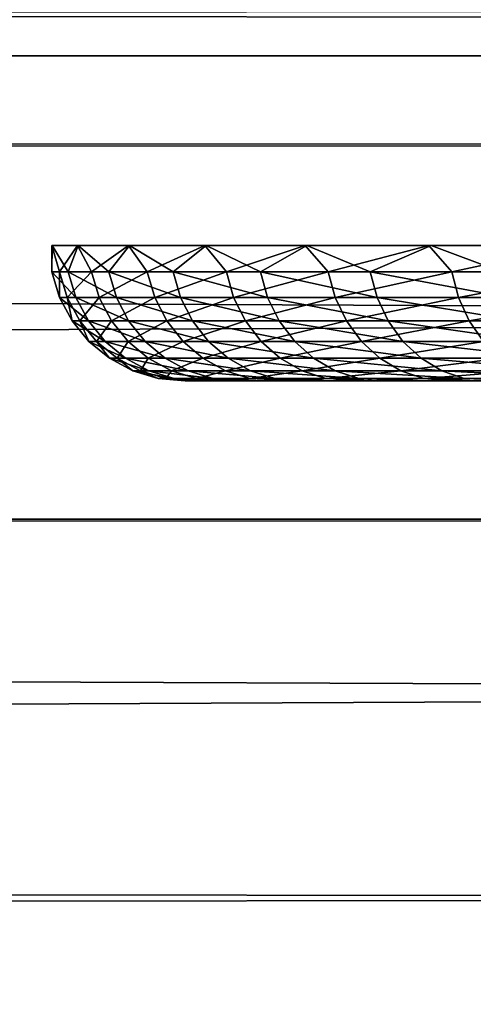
# Model space of a CAD drawing. Header units: millimetres. Extents: x -165 to 184, y -135 to 242.
# Tile 204 of 256: x 93.796 to 94.634, y -4.75 to -2.933. Entities that reach past the tile are written whole.
import ezdxf

# ---------------------------------------------------------------- set-up
doc = ezdxf.new("R2010")
doc.units = ezdxf.units.MM
doc.header["$LTSCALE"] = 81.481481
for name, color, linetype in [('106', 7, 'CONTINUOUS'), ('12', 7, 'CONTINUOUS'), ('229', 7, 'CONTINUOUS'), ('231', 7, 'CONTINUOUS'), ('261', 7, 'CONTINUOUS'), ('263', 7, 'CONTINUOUS'), ('46', 7, 'CONTINUOUS'), ('88', 7, 'CONTINUOUS')]:
    doc.layers.add(name, color=color, linetype=linetype)

msp = doc.modelspace()

# ---------------------------------------------------------------- linework, layer by layer
at = {"layer": '106', "linetype": 'CONTINUOUS'}
for points in [[(-165, -2.6641, -62.9811), (165, -3, -63), (0, -3, -63), (-165, -2.6641, -62.9811)], [(165, -3, -63), (-165, -2.6641, -62.9811), (165, -2.6641, -62.9811), (165, -3, -63)]]:
    msp.add_3dface(points, dxfattribs=at)
at = {"layer": '12', "linetype": 'CONTINUOUS'}
for points in [[(165, -2.8577, -60.9898), (-165, -2.8577, -60.9898), (0, -3, -61), (165, -2.8577, -60.9898)], [(165, -3, -61), (165, -2.8577, -60.9898), (0, -3, -61), (165, -3, -61)]]:
    msp.add_3dface(points, dxfattribs=at)
at = {"layer": '229', "linetype": 'CONTINUOUS'}
for points in [[(93.8699, -3.3988, -0.3857), (93.8555, -3.3988, 0.0847), (93.8558, -3.35, -0.2391), (93.8699, -3.3988, -0.3857)], [(93.8555, -3.3988, 0.0847), (93.886, -3.3988, 0.5543), (93.8561, -3.35, 0.2467), (93.8555, -3.3988, 0.0847)], [(93.8558, -3.35, -0.2391), (93.8555, -3.3988, 0.0847), (93.8561, -3.35, 0.2467), (93.8558, -3.35, -0.2391)], [(93.903, -3.35, -0.7226), (93.8699, -3.3988, -0.3857), (93.8558, -3.35, -0.2391), (93.903, -3.35, -0.7226)], [(93.8561, -3.35, 0.2467), (93.886, -3.3988, 0.5543), (93.9041, -3.35, 0.7301), (93.8561, -3.35, 0.2467)], [(93.9289, -3.3988, -0.8526), (93.8699, -3.3988, -0.3857), (93.903, -3.35, -0.7226), (93.9289, -3.3988, -0.8526)], [(93.886, -3.3988, 0.5543), (93.9609, -3.3988, 1.0189), (93.9041, -3.35, 0.7301), (93.886, -3.3988, 0.5543)], [(93.9974, -3.35, -1.1991), (93.9289, -3.3988, -0.8526), (93.903, -3.35, -0.7226), (93.9974, -3.35, -1.1991)], [(93.9041, -3.35, 0.7301), (93.9609, -3.3988, 1.0189), (93.9993, -3.35, 1.2064), (93.9041, -3.35, 0.7301)], [(94.032, -3.3988, -1.3118), (93.9289, -3.3988, -0.8526), (93.9974, -3.35, -1.1991), (94.032, -3.3988, -1.3118)], [(93.9609, -3.3988, 1.0189), (94.0797, -3.3988, 1.4743), (93.9993, -3.35, 1.2064), (93.9609, -3.3988, 1.0189)], [(94.1381, -3.35, -1.664), (94.032, -3.3988, -1.3118), (93.9974, -3.35, -1.1991), (94.1381, -3.35, -1.664)], [(93.9993, -3.35, 1.2064), (94.0797, -3.3988, 1.4743), (94.1406, -3.35, 1.6712), (93.9993, -3.35, 1.2064)], [(94.1782, -3.3988, -1.759), (94.032, -3.3988, -1.3118), (94.1381, -3.35, -1.664), (94.1782, -3.3988, -1.759)], [(94.0797, -3.3988, 1.4743), (94.2412, -3.3988, 1.9163), (94.1406, -3.35, 1.6712), (94.0797, -3.3988, 1.4743)], [(94.3236, -3.35, -2.113), (94.1782, -3.3988, -1.759), (94.1381, -3.35, -1.664), (94.3236, -3.35, -2.113)], [(94.1406, -3.35, 1.6712), (94.2412, -3.3988, 1.9163), (94.3269, -3.35, 2.1198), (94.1406, -3.35, 1.6712)], [(94.3664, -3.3988, -2.1904), (94.1782, -3.3988, -1.759), (94.3236, -3.35, -2.113), (94.3664, -3.3988, -2.1904)], [(94.2412, -3.3988, 1.9163), (94.444, -3.3988, 2.341), (94.3269, -3.35, 2.1198), (94.2412, -3.3988, 1.9163)], [(94.5523, -3.35, -2.5416), (94.3664, -3.3988, -2.1904), (94.3236, -3.35, -2.113), (94.5523, -3.35, -2.5416)], [(94.3269, -3.35, 2.1198), (94.444, -3.3988, 2.341), (94.5562, -3.35, 2.5481), (94.3269, -3.35, 2.1198)], [(94.5947, -3.3988, -2.6019), (94.3664, -3.3988, -2.1904), (94.5523, -3.35, -2.5416), (94.5947, -3.3988, -2.6019)], [(94.444, -3.3988, 2.341), (94.6862, -3.3988, 2.7444), (94.5562, -3.35, 2.5481), (94.444, -3.3988, 2.341)], [(94.8219, -3.35, -2.9457), (94.5947, -3.3988, -2.6019), (94.5523, -3.35, -2.5416), (94.8219, -3.35, -2.9457)], [(94.5562, -3.35, 2.5481), (94.6862, -3.3988, 2.7444), (94.8264, -3.35, 2.9518), (94.5562, -3.35, 2.5481)], [(94.861, -3.3988, -2.9899), (94.5947, -3.3988, -2.6019), (94.8219, -3.35, -2.9457), (94.861, -3.3988, -2.9899)], [(93.8698, -3.4457, 0.0845), (93.9001, -3.4457, 0.5527), (93.8555, -3.3988, 0.0847), (93.8698, -3.4457, 0.0845)], [(93.8699, -3.3988, -0.3857), (93.8698, -3.4457, 0.0845), (93.8555, -3.3988, 0.0847), (93.8699, -3.3988, -0.3857)], [(93.8555, -3.3988, 0.0847), (93.9001, -3.4457, 0.5527), (93.886, -3.3988, 0.5543), (93.8555, -3.3988, 0.0847)], [(93.8841, -3.4457, -0.3846), (93.8698, -3.4457, 0.0845), (93.8699, -3.3988, -0.3857), (93.8841, -3.4457, -0.3846)], [(93.9289, -3.3988, -0.8526), (93.8841, -3.4457, -0.3846), (93.8699, -3.3988, -0.3857), (93.9289, -3.3988, -0.8526)], [(93.9429, -3.4457, -0.8501), (93.8841, -3.4457, -0.3846), (93.9289, -3.3988, -0.8526), (93.9429, -3.4457, -0.8501)], [(93.9001, -3.4457, 0.5527), (93.9749, -3.4457, 1.016), (93.886, -3.3988, 0.5543), (93.9001, -3.4457, 0.5527)], [(93.886, -3.3988, 0.5543), (93.9749, -3.4457, 1.016), (93.9609, -3.3988, 1.0189), (93.886, -3.3988, 0.5543)], [(94.032, -3.3988, -1.3118), (93.9429, -3.4457, -0.8501), (93.9289, -3.3988, -0.8526), (94.032, -3.3988, -1.3118)], [(94.0457, -3.4457, -1.308), (93.9429, -3.4457, -0.8501), (94.032, -3.3988, -1.3118), (94.0457, -3.4457, -1.308)], [(93.9749, -3.4457, 1.016), (94.0933, -3.4457, 1.47), (93.9609, -3.3988, 1.0189), (93.9749, -3.4457, 1.016)], [(93.9609, -3.3988, 1.0189), (94.0933, -3.4457, 1.47), (94.0797, -3.3988, 1.4743), (93.9609, -3.3988, 1.0189)], [(94.1782, -3.3988, -1.759), (94.0457, -3.4457, -1.308), (94.032, -3.3988, -1.3118), (94.1782, -3.3988, -1.759)], [(94.1915, -3.4457, -1.754), (94.0457, -3.4457, -1.308), (94.1782, -3.3988, -1.759), (94.1915, -3.4457, -1.754)], [(94.0933, -3.4457, 1.47), (94.2543, -3.4457, 1.9108), (94.0797, -3.3988, 1.4743), (94.0933, -3.4457, 1.47)], [(94.0797, -3.3988, 1.4743), (94.2543, -3.4457, 1.9108), (94.2412, -3.3988, 1.9163), (94.0797, -3.3988, 1.4743)], [(94.3664, -3.3988, -2.1904), (94.1915, -3.4457, -1.754), (94.1782, -3.3988, -1.759), (94.3664, -3.3988, -2.1904)], [(94.3791, -3.4457, -2.1841), (94.1915, -3.4457, -1.754), (94.3664, -3.3988, -2.1904), (94.3791, -3.4457, -2.1841)], [(94.2543, -3.4457, 1.9108), (94.4565, -3.4457, 2.3342), (94.2412, -3.3988, 1.9163), (94.2543, -3.4457, 1.9108)], [(94.2412, -3.3988, 1.9163), (94.4565, -3.4457, 2.3342), (94.444, -3.3988, 2.341), (94.2412, -3.3988, 1.9163)], [(94.5947, -3.3988, -2.6019), (94.3791, -3.4457, -2.1841), (94.3664, -3.3988, -2.1904), (94.5947, -3.3988, -2.6019)], [(94.6068, -3.4457, -2.5944), (94.3791, -3.4457, -2.1841), (94.5947, -3.3988, -2.6019), (94.6068, -3.4457, -2.5944)], [(94.4565, -3.4457, 2.3342), (94.6981, -3.4457, 2.7365), (94.444, -3.3988, 2.341), (94.4565, -3.4457, 2.3342)], [(94.444, -3.3988, 2.341), (94.6981, -3.4457, 2.7365), (94.6862, -3.3988, 2.7444), (94.444, -3.3988, 2.341)], [(94.861, -3.3988, -2.9899), (94.6068, -3.4457, -2.5944), (94.5947, -3.3988, -2.6019), (94.861, -3.3988, -2.9899)], [(94.8724, -3.4457, -2.9813), (94.6068, -3.4457, -2.5944), (94.861, -3.3988, -2.9899), (94.8724, -3.4457, -2.9813)], [(93.8929, -3.489, 0.0841), (93.9231, -3.489, 0.5501), (93.8698, -3.4457, 0.0845), (93.8929, -3.489, 0.0841)], [(93.8841, -3.4457, -0.3846), (93.8929, -3.489, 0.0841), (93.8698, -3.4457, 0.0845), (93.8841, -3.4457, -0.3846)], [(93.8698, -3.4457, 0.0845), (93.9231, -3.489, 0.5501), (93.9001, -3.4457, 0.5527), (93.8698, -3.4457, 0.0845)], [(93.9071, -3.489, -0.3828), (93.8929, -3.489, 0.0841), (93.8841, -3.4457, -0.3846), (93.9071, -3.489, -0.3828)], [(93.9429, -3.4457, -0.8501), (93.9071, -3.489, -0.3828), (93.8841, -3.4457, -0.3846), (93.9429, -3.4457, -0.8501)], [(93.9231, -3.489, 0.5501), (93.9975, -3.489, 1.0112), (93.9001, -3.4457, 0.5527), (93.9231, -3.489, 0.5501)], [(93.9001, -3.4457, 0.5527), (93.9975, -3.489, 1.0112), (93.9749, -3.4457, 1.016), (93.9001, -3.4457, 0.5527)], [(93.9657, -3.489, -0.8461), (93.9071, -3.489, -0.3828), (93.9429, -3.4457, -0.8501), (93.9657, -3.489, -0.8461)], [(94.0457, -3.4457, -1.308), (93.9657, -3.489, -0.8461), (93.9429, -3.4457, -0.8501), (94.0457, -3.4457, -1.308)], [(94.068, -3.489, -1.3018), (93.9657, -3.489, -0.8461), (94.0457, -3.4457, -1.308), (94.068, -3.489, -1.3018)], [(93.9975, -3.489, 1.0112), (94.1154, -3.489, 1.4631), (93.9749, -3.4457, 1.016), (93.9975, -3.489, 1.0112)], [(93.9749, -3.4457, 1.016), (94.1154, -3.489, 1.4631), (94.0933, -3.4457, 1.47), (93.9749, -3.4457, 1.016)], [(94.1915, -3.4457, -1.754), (94.068, -3.489, -1.3018), (94.0457, -3.4457, -1.308), (94.1915, -3.4457, -1.754)], [(94.2132, -3.489, -1.7457), (94.068, -3.489, -1.3018), (94.1915, -3.4457, -1.754), (94.2132, -3.489, -1.7457)], [(94.1154, -3.489, 1.4631), (94.2757, -3.489, 1.9018), (94.0933, -3.4457, 1.47), (94.1154, -3.489, 1.4631)], [(94.0933, -3.4457, 1.47), (94.2757, -3.489, 1.9018), (94.2543, -3.4457, 1.9108), (94.0933, -3.4457, 1.47)], [(94.3791, -3.4457, -2.1841), (94.2132, -3.489, -1.7457), (94.1915, -3.4457, -1.754), (94.3791, -3.4457, -2.1841)], [(94.3999, -3.489, -2.1738), (94.2132, -3.489, -1.7457), (94.3791, -3.4457, -2.1841), (94.3999, -3.489, -2.1738)], [(94.2757, -3.489, 1.9018), (94.4769, -3.489, 2.3233), (94.2543, -3.4457, 1.9108), (94.2757, -3.489, 1.9018)], [(94.2543, -3.4457, 1.9108), (94.4769, -3.489, 2.3233), (94.4565, -3.4457, 2.3342), (94.2543, -3.4457, 1.9108)], [(94.6068, -3.4457, -2.5944), (94.3999, -3.489, -2.1738), (94.3791, -3.4457, -2.1841), (94.6068, -3.4457, -2.5944)], [(94.6264, -3.489, -2.5823), (94.3999, -3.489, -2.1738), (94.6068, -3.4457, -2.5944), (94.6264, -3.489, -2.5823)], [(94.4769, -3.489, 2.3233), (94.7173, -3.489, 2.7237), (94.4565, -3.4457, 2.3342), (94.4769, -3.489, 2.3233)], [(94.4565, -3.4457, 2.3342), (94.7173, -3.489, 2.7237), (94.6981, -3.4457, 2.7365), (94.4565, -3.4457, 2.3342)], [(94.8724, -3.4457, -2.9813), (94.6264, -3.489, -2.5823), (94.6068, -3.4457, -2.5944), (94.8724, -3.4457, -2.9813)], [(94.8908, -3.489, -2.9673), (94.6264, -3.489, -2.5823), (94.8724, -3.4457, -2.9813), (94.8908, -3.489, -2.9673)], [(93.924, -3.5269, 0.0835), (93.9541, -3.5269, 0.5466), (93.8929, -3.489, 0.0841), (93.924, -3.5269, 0.0835)], [(93.9071, -3.489, -0.3828), (93.924, -3.5269, 0.0835), (93.8929, -3.489, 0.0841), (93.9071, -3.489, -0.3828)], [(93.8929, -3.489, 0.0841), (93.9541, -3.5269, 0.5466), (93.9231, -3.489, 0.5501), (93.8929, -3.489, 0.0841)], [(93.9382, -3.5269, -0.3803), (93.924, -3.5269, 0.0835), (93.9071, -3.489, -0.3828), (93.9382, -3.5269, -0.3803)], [(93.9657, -3.489, -0.8461), (93.9382, -3.5269, -0.3803), (93.9071, -3.489, -0.3828), (93.9657, -3.489, -0.8461)], [(93.9541, -3.5269, 0.5466), (94.028, -3.5269, 1.0048), (93.9231, -3.489, 0.5501), (93.9541, -3.5269, 0.5466)], [(93.9231, -3.489, 0.5501), (94.028, -3.5269, 1.0048), (93.9975, -3.489, 1.0112), (93.9231, -3.489, 0.5501)], [(93.9964, -3.5269, -0.8408), (93.9382, -3.5269, -0.3803), (93.9657, -3.489, -0.8461), (93.9964, -3.5269, -0.8408)], [(94.068, -3.489, -1.3018), (93.9964, -3.5269, -0.8408), (93.9657, -3.489, -0.8461), (94.068, -3.489, -1.3018)], [(94.098, -3.5269, -1.2936), (93.9964, -3.5269, -0.8408), (94.068, -3.489, -1.3018), (94.098, -3.5269, -1.2936)], [(94.028, -3.5269, 1.0048), (94.1451, -3.5269, 1.4539), (93.9975, -3.489, 1.0112), (94.028, -3.5269, 1.0048)], [(93.9975, -3.489, 1.0112), (94.1451, -3.5269, 1.4539), (94.1154, -3.489, 1.4631), (93.9975, -3.489, 1.0112)], [(94.2132, -3.489, -1.7457), (94.098, -3.5269, -1.2936), (94.068, -3.489, -1.3018), (94.2132, -3.489, -1.7457)], [(94.2423, -3.5269, -1.7347), (94.098, -3.5269, -1.2936), (94.2132, -3.489, -1.7457), (94.2423, -3.5269, -1.7347)], [(94.1451, -3.5269, 1.4539), (94.3044, -3.5269, 1.8897), (94.1154, -3.489, 1.4631), (94.1451, -3.5269, 1.4539)], [(94.1154, -3.489, 1.4631), (94.3044, -3.5269, 1.8897), (94.2757, -3.489, 1.9018), (94.1154, -3.489, 1.4631)], [(94.3999, -3.489, -2.1738), (94.2423, -3.5269, -1.7347), (94.2132, -3.489, -1.7457), (94.3999, -3.489, -2.1738)], [(94.4278, -3.5269, -2.1601), (94.2423, -3.5269, -1.7347), (94.3999, -3.489, -2.1738), (94.4278, -3.5269, -2.1601)], [(94.3044, -3.5269, 1.8897), (94.5043, -3.5269, 2.3085), (94.2757, -3.489, 1.9018), (94.3044, -3.5269, 1.8897)], [(94.2757, -3.489, 1.9018), (94.5043, -3.5269, 2.3085), (94.4769, -3.489, 2.3233), (94.2757, -3.489, 1.9018)], [(94.6264, -3.489, -2.5823), (94.4278, -3.5269, -2.1601), (94.3999, -3.489, -2.1738), (94.6264, -3.489, -2.5823)], [(94.6529, -3.5269, -2.5659), (94.4278, -3.5269, -2.1601), (94.6264, -3.489, -2.5823), (94.6529, -3.5269, -2.5659)], [(94.5043, -3.5269, 2.3085), (94.7432, -3.5269, 2.7064), (94.4769, -3.489, 2.3233), (94.5043, -3.5269, 2.3085)], [(94.4769, -3.489, 2.3233), (94.7432, -3.5269, 2.7064), (94.7173, -3.489, 2.7237), (94.4769, -3.489, 2.3233)], [(94.8908, -3.489, -2.9673), (94.6529, -3.5269, -2.5659), (94.6264, -3.489, -2.5823), (94.8908, -3.489, -2.9673)], [(93.962, -3.558, 0.0829), (93.9918, -3.558, 0.5424), (93.924, -3.5269, 0.0835), (93.962, -3.558, 0.0829)], [(93.9382, -3.5269, -0.3803), (93.962, -3.558, 0.0829), (93.924, -3.5269, 0.0835), (93.9382, -3.5269, -0.3803)], [(93.924, -3.5269, 0.0835), (93.9918, -3.558, 0.5424), (93.9541, -3.5269, 0.5466), (93.924, -3.5269, 0.0835)], [(93.976, -3.558, -0.3774), (93.962, -3.558, 0.0829), (93.9382, -3.5269, -0.3803), (93.976, -3.558, -0.3774)], [(93.9964, -3.5269, -0.8408), (93.976, -3.558, -0.3774), (93.9382, -3.5269, -0.3803), (93.9964, -3.5269, -0.8408)], [(93.9918, -3.558, 0.5424), (94.0651, -3.558, 0.997), (93.9541, -3.5269, 0.5466), (93.9918, -3.558, 0.5424)], [(93.9541, -3.5269, 0.5466), (94.0651, -3.558, 0.997), (94.028, -3.5269, 1.0048), (93.9541, -3.5269, 0.5466)], [(94.0337, -3.558, -0.8342), (93.976, -3.558, -0.3774), (93.9964, -3.5269, -0.8408), (94.0337, -3.558, -0.8342)], [(94.098, -3.5269, -1.2936), (94.0337, -3.558, -0.8342), (93.9964, -3.5269, -0.8408), (94.098, -3.5269, -1.2936)], [(94.0651, -3.558, 0.997), (94.1813, -3.558, 1.4425), (94.028, -3.5269, 1.0048), (94.0651, -3.558, 0.997)], [(94.028, -3.5269, 1.0048), (94.1813, -3.558, 1.4425), (94.1451, -3.5269, 1.4539), (94.028, -3.5269, 1.0048)], [(94.1346, -3.558, -1.2835), (94.0337, -3.558, -0.8342), (94.098, -3.5269, -1.2936), (94.1346, -3.558, -1.2835)], [(94.2423, -3.5269, -1.7347), (94.1346, -3.558, -1.2835), (94.098, -3.5269, -1.2936), (94.2423, -3.5269, -1.7347)], [(94.2777, -3.558, -1.7212), (94.1346, -3.558, -1.2835), (94.2423, -3.5269, -1.7347), (94.2777, -3.558, -1.7212)], [(94.1813, -3.558, 1.4425), (94.3393, -3.558, 1.875), (94.1451, -3.5269, 1.4539), (94.1813, -3.558, 1.4425)], [(94.1451, -3.5269, 1.4539), (94.3393, -3.558, 1.875), (94.3044, -3.5269, 1.8897), (94.1451, -3.5269, 1.4539)], [(94.4278, -3.5269, -2.1601), (94.2777, -3.558, -1.7212), (94.2423, -3.5269, -1.7347), (94.4278, -3.5269, -2.1601)], [(94.4618, -3.558, -2.1433), (94.2777, -3.558, -1.7212), (94.4278, -3.5269, -2.1601), (94.4618, -3.558, -2.1433)], [(94.3393, -3.558, 1.875), (94.5378, -3.558, 2.2906), (94.3044, -3.5269, 1.8897), (94.3393, -3.558, 1.875)], [(94.3044, -3.5269, 1.8897), (94.5378, -3.558, 2.2906), (94.5043, -3.5269, 2.3085), (94.3044, -3.5269, 1.8897)], [(94.6529, -3.5269, -2.5659), (94.4618, -3.558, -2.1433), (94.4278, -3.5269, -2.1601), (94.6529, -3.5269, -2.5659)], [(94.6852, -3.558, -2.5459), (94.4618, -3.558, -2.1433), (94.6529, -3.5269, -2.5659), (94.6852, -3.558, -2.5459)], [(94.5378, -3.558, 2.2906), (94.7748, -3.558, 2.6853), (94.5043, -3.5269, 2.3085), (94.5378, -3.558, 2.2906)], [(94.5043, -3.5269, 2.3085), (94.7748, -3.558, 2.6853), (94.7432, -3.5269, 2.7064), (94.5043, -3.5269, 2.3085)], [(94.0053, -3.5811, 0.0821), (94.0348, -3.5811, 0.5375), (93.962, -3.558, 0.0829), (94.0053, -3.5811, 0.0821)], [(93.976, -3.558, -0.3774), (94.0053, -3.5811, 0.0821), (93.962, -3.558, 0.0829), (93.976, -3.558, -0.3774)], [(93.962, -3.558, 0.0829), (94.0348, -3.5811, 0.5375), (93.9918, -3.558, 0.5424), (93.962, -3.558, 0.0829)], [(94.0192, -3.5811, -0.374), (94.0053, -3.5811, 0.0821), (93.976, -3.558, -0.3774), (94.0192, -3.5811, -0.374)], [(94.0337, -3.558, -0.8342), (94.0192, -3.5811, -0.374), (93.976, -3.558, -0.3774), (94.0337, -3.558, -0.8342)], [(94.0348, -3.5811, 0.5375), (94.1074, -3.5811, 0.9881), (93.9918, -3.558, 0.5424), (94.0348, -3.5811, 0.5375)], [(93.9918, -3.558, 0.5424), (94.1074, -3.5811, 0.9881), (94.0651, -3.558, 0.997), (93.9918, -3.558, 0.5424)], [(94.0764, -3.5811, -0.8268), (94.0192, -3.5811, -0.374), (94.0337, -3.558, -0.8342), (94.0764, -3.5811, -0.8268)], [(94.1346, -3.558, -1.2835), (94.0764, -3.5811, -0.8268), (94.0337, -3.558, -0.8342), (94.1346, -3.558, -1.2835)], [(94.1074, -3.5811, 0.9881), (94.2226, -3.5811, 1.4296), (94.0651, -3.558, 0.997), (94.1074, -3.5811, 0.9881)], [(94.0651, -3.558, 0.997), (94.2226, -3.5811, 1.4296), (94.1813, -3.558, 1.4425), (94.0651, -3.558, 0.997)], [(94.1763, -3.5811, -1.272), (94.0764, -3.5811, -0.8268), (94.1346, -3.558, -1.2835), (94.1763, -3.5811, -1.272)], [(94.2777, -3.558, -1.7212), (94.1763, -3.5811, -1.272), (94.1346, -3.558, -1.2835), (94.2777, -3.558, -1.7212)], [(94.3182, -3.5811, -1.7058), (94.1763, -3.5811, -1.272), (94.2777, -3.558, -1.7212), (94.3182, -3.5811, -1.7058)], [(94.2226, -3.5811, 1.4296), (94.3792, -3.5811, 1.8583), (94.1813, -3.558, 1.4425), (94.2226, -3.5811, 1.4296)], [(94.1813, -3.558, 1.4425), (94.3792, -3.5811, 1.8583), (94.3393, -3.558, 1.875), (94.1813, -3.558, 1.4425)], [(94.4618, -3.558, -2.1433), (94.3182, -3.5811, -1.7058), (94.2777, -3.558, -1.7212), (94.4618, -3.558, -2.1433)], [(94.5006, -3.5811, -2.1241), (94.3182, -3.5811, -1.7058), (94.4618, -3.558, -2.1433), (94.5006, -3.5811, -2.1241)], [(94.3792, -3.5811, 1.8583), (94.5759, -3.5811, 2.2701), (94.3393, -3.558, 1.875), (94.3792, -3.5811, 1.8583)], [(94.3393, -3.558, 1.875), (94.5759, -3.5811, 2.2701), (94.5378, -3.558, 2.2906), (94.3393, -3.558, 1.875)], [(94.6852, -3.558, -2.5459), (94.5006, -3.5811, -2.1241), (94.4618, -3.558, -2.1433), (94.6852, -3.558, -2.5459)], [(94.722, -3.5811, -2.5231), (94.5006, -3.5811, -2.1241), (94.6852, -3.558, -2.5459), (94.722, -3.5811, -2.5231)], [(94.5759, -3.5811, 2.2701), (94.8108, -3.5811, 2.6613), (94.5378, -3.558, 2.2906), (94.5759, -3.5811, 2.2701)], [(94.5378, -3.558, 2.2906), (94.8108, -3.5811, 2.6613), (94.7748, -3.558, 2.6853), (94.5378, -3.558, 2.2906)], [(94.0522, -3.5953, 0.0813), (94.0814, -3.5953, 0.5323), (94.0053, -3.5811, 0.0821), (94.0522, -3.5953, 0.0813)], [(94.0192, -3.5811, -0.374), (94.0522, -3.5953, 0.0813), (94.0053, -3.5811, 0.0821), (94.0192, -3.5811, -0.374)], [(94.0053, -3.5811, 0.0821), (94.0814, -3.5953, 0.5323), (94.0348, -3.5811, 0.5375), (94.0053, -3.5811, 0.0821)], [(94.066, -3.5953, -0.3703), (94.0522, -3.5953, 0.0813), (94.0192, -3.5811, -0.374), (94.066, -3.5953, -0.3703)], [(94.0764, -3.5811, -0.8268), (94.066, -3.5953, -0.3703), (94.0192, -3.5811, -0.374), (94.0764, -3.5811, -0.8268)], [(94.0814, -3.5953, 0.5323), (94.1534, -3.5953, 0.9784), (94.0348, -3.5811, 0.5375), (94.0814, -3.5953, 0.5323)], [(94.0348, -3.5811, 0.5375), (94.1534, -3.5953, 0.9784), (94.1074, -3.5811, 0.9881), (94.0348, -3.5811, 0.5375)], [(94.1021, -3.6, -0.14), (94.1094, -3.6, 0.2964), (94.0522, -3.5953, 0.0813), (94.1021, -3.6, -0.14)], [(94.0522, -3.5953, 0.0813), (94.1094, -3.6, 0.2964), (94.0814, -3.5953, 0.5323), (94.0522, -3.5953, 0.0813)], [(94.066, -3.5953, -0.3703), (94.1021, -3.6, -0.14), (94.0522, -3.5953, 0.0813), (94.066, -3.5953, -0.3703)], [(94.1226, -3.5953, -0.8187), (94.066, -3.5953, -0.3703), (94.0764, -3.5811, -0.8268), (94.1226, -3.5953, -0.8187)], [(94.1353, -3.6, -0.5753), (94.1021, -3.6, -0.14), (94.066, -3.5953, -0.3703), (94.1353, -3.6, -0.5753)], [(94.1226, -3.5953, -0.8187), (94.1353, -3.6, -0.5753), (94.066, -3.5953, -0.3703), (94.1226, -3.5953, -0.8187)], [(94.1763, -3.5811, -1.272), (94.1226, -3.5953, -0.8187), (94.0764, -3.5811, -0.8268), (94.1763, -3.5811, -1.272)], [(94.1094, -3.6, 0.2964), (94.1571, -3.6, 0.7305), (94.0814, -3.5953, 0.5323), (94.1094, -3.6, 0.2964)], [(94.0814, -3.5953, 0.5323), (94.1571, -3.6, 0.7305), (94.1534, -3.5953, 0.9784), (94.0814, -3.5953, 0.5323)], [(94.1534, -3.5953, 0.9784), (94.2674, -3.5953, 1.4156), (94.1074, -3.5811, 0.9881), (94.1534, -3.5953, 0.9784)], [(94.1074, -3.5811, 0.9881), (94.2674, -3.5953, 1.4156), (94.2226, -3.5811, 1.4296), (94.1074, -3.5811, 0.9881)], [(94.2216, -3.5953, -1.2596), (94.1226, -3.5953, -0.8187), (94.1763, -3.5811, -1.272), (94.2216, -3.5953, -1.2596)], [(94.2058, -3.6, -0.9915), (94.1353, -3.6, -0.5753), (94.1226, -3.5953, -0.8187), (94.2058, -3.6, -0.9915)], [(94.2216, -3.5953, -1.2596), (94.2058, -3.6, -0.9915), (94.1226, -3.5953, -0.8187), (94.2216, -3.5953, -1.2596)], [(94.1571, -3.6, 0.7305), (94.2451, -3.6, 1.1588), (94.1534, -3.5953, 0.9784), (94.1571, -3.6, 0.7305)], [(94.1534, -3.5953, 0.9784), (94.2451, -3.6, 1.1588), (94.2674, -3.5953, 1.4156), (94.1534, -3.5953, 0.9784)], [(94.3182, -3.5811, -1.7058), (94.2216, -3.5953, -1.2596), (94.1763, -3.5811, -1.272), (94.3182, -3.5811, -1.7058)], [(94.3147, -3.6, -1.4042), (94.2058, -3.6, -0.9915), (94.2216, -3.5953, -1.2596), (94.3147, -3.6, -1.4042)], [(94.3621, -3.5953, -1.6891), (94.2216, -3.5953, -1.2596), (94.3182, -3.5811, -1.7058), (94.3621, -3.5953, -1.6891)], [(94.3621, -3.5953, -1.6891), (94.3147, -3.6, -1.4042), (94.2216, -3.5953, -1.2596), (94.3621, -3.5953, -1.6891)], [(94.2674, -3.5953, 1.4156), (94.4225, -3.5953, 1.8401), (94.2226, -3.5811, 1.4296), (94.2674, -3.5953, 1.4156)], [(94.2226, -3.5811, 1.4296), (94.4225, -3.5953, 1.8401), (94.3792, -3.5811, 1.8583), (94.2226, -3.5811, 1.4296)], [(94.2451, -3.6, 1.1588), (94.3728, -3.6, 1.5778), (94.2674, -3.5953, 1.4156), (94.2451, -3.6, 1.1588)], [(94.2674, -3.5953, 1.4156), (94.3728, -3.6, 1.5778), (94.4225, -3.5953, 1.8401), (94.2674, -3.5953, 1.4156)], [(94.4605, -3.6, -1.8052), (94.3147, -3.6, -1.4042), (94.3621, -3.5953, -1.6891), (94.4605, -3.6, -1.8052)], [(94.5006, -3.5811, -2.1241), (94.3621, -3.5953, -1.6891), (94.3182, -3.5811, -1.7058), (94.5006, -3.5811, -2.1241)], [(94.5427, -3.5953, -2.1033), (94.3621, -3.5953, -1.6891), (94.5006, -3.5811, -2.1241), (94.5427, -3.5953, -2.1033)], [(94.5427, -3.5953, -2.1033), (94.4605, -3.6, -1.8052), (94.3621, -3.5953, -1.6891), (94.5427, -3.5953, -2.1033)], [(94.3728, -3.6, 1.5778), (94.5394, -3.6, 1.9842), (94.4225, -3.5953, 1.8401), (94.3728, -3.6, 1.5778)], [(94.4225, -3.5953, 1.8401), (94.6173, -3.5953, 2.2478), (94.3792, -3.5811, 1.8583), (94.4225, -3.5953, 1.8401)], [(94.3792, -3.5811, 1.8583), (94.6173, -3.5953, 2.2478), (94.5759, -3.5811, 2.2701), (94.3792, -3.5811, 1.8583)], [(94.4225, -3.5953, 1.8401), (94.5394, -3.6, 1.9842), (94.6173, -3.5953, 2.2478), (94.4225, -3.5953, 1.8401)], [(94.6422, -3.6, -2.1914), (94.4605, -3.6, -1.8052), (94.5427, -3.5953, -2.1033), (94.6422, -3.6, -2.1914)], [(94.722, -3.5811, -2.5231), (94.5427, -3.5953, -2.1033), (94.5006, -3.5811, -2.1241), (94.722, -3.5811, -2.5231)], [(94.5394, -3.6, 1.9842), (94.7439, -3.6, 2.3745), (94.6173, -3.5953, 2.2478), (94.5394, -3.6, 1.9842)], [(94.7619, -3.5953, -2.4984), (94.5427, -3.5953, -2.1033), (94.722, -3.5811, -2.5231), (94.7619, -3.5953, -2.4984)], [(94.7619, -3.5953, -2.4984), (94.6422, -3.6, -2.1914), (94.5427, -3.5953, -2.1033), (94.7619, -3.5953, -2.4984)], [(94.6173, -3.5953, 2.2478), (94.8499, -3.5953, 2.6353), (94.5759, -3.5811, 2.2701), (94.6173, -3.5953, 2.2478)], [(94.5759, -3.5811, 2.2701), (94.8499, -3.5953, 2.6353), (94.8108, -3.5811, 2.6613), (94.5759, -3.5811, 2.2701)], [(94.6173, -3.5953, 2.2478), (94.7439, -3.6, 2.3745), (94.8499, -3.5953, 2.6353), (94.6173, -3.5953, 2.2478)]]:
    msp.add_3dface(points, dxfattribs=at)
at = {"layer": '231', "linetype": 'CONTINUOUS'}
for points in [[(97.0984, -3.6, 4.3812), (96.6788, -3.6, 4.1941), (94.1021, -3.6, -0.14), (97.0984, -3.6, 4.3812)], [(97.0984, -3.6, 4.3812), (94.1021, -3.6, -0.14), (94.1353, -3.6, -0.5753), (97.0984, -3.6, 4.3812)], [(96.6788, -3.6, 4.1941), (94.1094, -3.6, 0.2964), (94.1021, -3.6, -0.14), (96.6788, -3.6, 4.1941)], [(96.6788, -3.6, 4.1941), (96.2825, -3.6, 3.9689), (94.1094, -3.6, 0.2964), (96.6788, -3.6, 4.1941)], [(96.2825, -3.6, 3.9689), (94.1571, -3.6, 0.7305), (94.1094, -3.6, 0.2964), (96.2825, -3.6, 3.9689)], [(97.0984, -3.6, 4.3812), (94.1353, -3.6, -0.5753), (95.7297, -3.6, 1.8797), (97.0984, -3.6, 4.3812)], [(94.1353, -3.6, -0.5753), (94.2058, -3.6, -0.9915), (95.5575, -3.6, 1.5641), (94.1353, -3.6, -0.5753)], [(95.7297, -3.6, 1.8797), (94.1353, -3.6, -0.5753), (95.5575, -3.6, 1.5641), (95.7297, -3.6, 1.8797)], [(96.2825, -3.6, 3.9689), (95.9125, -3.6, 3.7084), (94.1571, -3.6, 0.7305), (96.2825, -3.6, 3.9689)], [(95.9125, -3.6, 3.7084), (94.2451, -3.6, 1.1588), (94.1571, -3.6, 0.7305), (95.9125, -3.6, 3.7084)], [(94.2058, -3.6, -0.9915), (94.3147, -3.6, -1.4042), (95.2386, -3.6, 0.526), (94.2058, -3.6, -0.9915)], [(95.5575, -3.6, 1.5641), (94.2058, -3.6, -0.9915), (95.4171, -3.6, 1.2313), (95.5575, -3.6, 1.5641)], [(95.4171, -3.6, 1.2313), (94.2058, -3.6, -0.9915), (95.3103, -3.6, 0.8842), (95.4171, -3.6, 1.2313)], [(95.3103, -3.6, 0.8842), (94.2058, -3.6, -0.9915), (95.2386, -3.6, 0.526), (95.3103, -3.6, 0.8842)], [(95.9125, -3.6, 3.7084), (95.5714, -3.6, 3.4155), (94.2451, -3.6, 1.1588), (95.9125, -3.6, 3.7084)], [(95.5714, -3.6, 3.4155), (94.3728, -3.6, 1.5778), (94.2451, -3.6, 1.1588), (95.5714, -3.6, 3.4155)], [(94.3147, -3.6, -1.4042), (94.4605, -3.6, -1.8052), (95.2062, -3.6, -0.2107), (94.3147, -3.6, -1.4042)], [(95.2386, -3.6, 0.526), (94.3147, -3.6, -1.4042), (95.2036, -3.6, 0.1598), (95.2386, -3.6, 0.526)], [(95.2036, -3.6, 0.1598), (94.3147, -3.6, -1.4042), (95.2062, -3.6, -0.2107), (95.2036, -3.6, 0.1598)], [(95.5714, -3.6, 3.4155), (95.2616, -3.6, 3.0935), (94.3728, -3.6, 1.5778), (95.5714, -3.6, 3.4155)], [(95.2616, -3.6, 3.0935), (94.5394, -3.6, 1.9842), (94.3728, -3.6, 1.5778), (95.2616, -3.6, 3.0935)], [(94.4605, -3.6, -1.8052), (94.6422, -3.6, -2.1914), (95.2449, -3.6, -0.5669), (94.4605, -3.6, -1.8052)], [(95.2062, -3.6, -0.2107), (94.4605, -3.6, -1.8052), (95.2449, -3.6, -0.5669), (95.2062, -3.6, -0.2107)], [(95.2616, -3.6, 3.0935), (94.9852, -3.6, 2.7454), (94.5394, -3.6, 1.9842), (95.2616, -3.6, 3.0935)], [(94.9852, -3.6, 2.7454), (94.7439, -3.6, 2.3745), (94.5394, -3.6, 1.9842), (94.9852, -3.6, 2.7454)]]:
    msp.add_3dface(points, dxfattribs=at)
at = {"layer": '261', "linetype": 'CONTINUOUS'}
for points in [[(169.1665, -2.3921, 63), (28.2187, -2.5623, 63), (169.6631, -3.1349, 63), (169.1665, -2.3921, 63)], [(28.2187, -2.5623, 63), (27.7978, -3.1941, 63), (169.6631, -3.1349, 63), (28.2187, -2.5623, 63)], [(27.7978, -3.1941, 63), (27.3827, -3.8296, 63), (169.6631, -3.1349, 63), (27.7978, -3.1941, 63)], [(169.6631, -3.1349, 63), (27.3827, -3.8296, 63), (170.1525, -3.8841, 63), (169.6631, -3.1349, 63)], [(27.3827, -3.8296, 63), (26.9731, -4.4689, 63), (170.1525, -3.8841, 63), (27.3827, -3.8296, 63)], [(170.1525, -3.8841, 63), (26.9731, -4.4689, 63), (170.6347, -4.6394, 63), (170.1525, -3.8841, 63)], [(26.9731, -4.4689, 63), (26.5693, -5.1118, 63), (170.6347, -4.6394, 63), (26.9731, -4.4689, 63)], [(170.6347, -4.6394, 63), (26.5693, -5.1118, 63), (171.1097, -5.4009, 63), (170.6347, -4.6394, 63)]]:
    msp.add_3dface(points, dxfattribs=at)
at = {"layer": '263', "linetype": 'CONTINUOUS'}
for points in [[(27.8369, -3.1349, 60), (28.3335, -2.3921, 60), (169.2813, -2.5623, 60), (27.8369, -3.1349, 60)], [(27.8369, -3.1349, 60), (169.2813, -2.5623, 60), (169.7022, -3.1941, 60), (27.8369, -3.1349, 60)], [(27.3475, -3.8841, 60), (27.8369, -3.1349, 60), (170.1173, -3.8296, 60), (27.3475, -3.8841, 60)], [(27.8369, -3.1349, 60), (169.7022, -3.1941, 60), (170.1173, -3.8296, 60), (27.8369, -3.1349, 60)], [(27.3475, -3.8841, 60), (170.1173, -3.8296, 60), (170.5269, -4.4689, 60), (27.3475, -3.8841, 60)], [(26.8653, -4.6394, 60), (27.3475, -3.8841, 60), (170.5269, -4.4689, 60), (26.8653, -4.6394, 60)], [(26.8653, -4.6394, 60), (170.5269, -4.4689, 60), (170.9307, -5.1118, 60), (26.8653, -4.6394, 60)], [(26.3903, -5.4009, 60), (26.8653, -4.6394, 60), (170.9307, -5.1118, 60), (26.3903, -5.4009, 60)]]:
    msp.add_3dface(points, dxfattribs=at)
at = {"layer": '46', "linetype": 'CONTINUOUS'}
for points in [[(0, -3, -61), (135.5, -10.25, -61), (165, -3, -61), (0, -3, -61)], [(0, -3, -61), (70.8091, -10.266, -61), (97.2036, -12.283, -61), (0, -3, -61)], [(135.5, -10.25, -61), (0, -3, -61), (135.1866, -10.2664, -61), (135.5, -10.25, -61)], [(135.1866, -10.2664, -61), (0, -3, -61), (134.8766, -10.3155, -61), (135.1866, -10.2664, -61)], [(134.8766, -10.3155, -61), (0, -3, -61), (134.5735, -10.3967, -61), (134.8766, -10.3155, -61)], [(134.5735, -10.3967, -61), (0, -3, -61), (134.2804, -10.5091, -61), (134.5735, -10.3967, -61)], [(134.2804, -10.5091, -61), (0, -3, -61), (134.0008, -10.6515, -61), (134.2804, -10.5091, -61)], [(134.0008, -10.6515, -61), (0, -3, -61), (133.7375, -10.8223, -61), (134.0008, -10.6515, -61)], [(133.7375, -10.8223, -61), (0, -3, -61), (133.4935, -11.0197, -61), (133.7375, -10.8223, -61)], [(133.4935, -11.0197, -61), (0, -3, -61), (100.4644, -9.1809, -61), (133.4935, -11.0197, -61)], [(100.4644, -9.1809, -61), (0, -3, -61), (100.2014, -9.1693, -61), (100.4644, -9.1809, -61)], [(100.2014, -9.1693, -61), (0, -3, -61), (99.8824, -9.1863, -61), (100.2014, -9.1693, -61)], [(99.8824, -9.1863, -61), (0, -3, -61), (99.5671, -9.2371, -61), (99.8824, -9.1863, -61)], [(99.5671, -9.2371, -61), (0, -3, -61), (99.2589, -9.3212, -61), (99.5671, -9.2371, -61)], [(99.2589, -9.3212, -61), (0, -3, -61), (98.9615, -9.4375, -61), (99.2589, -9.3212, -61)], [(98.9615, -9.4375, -61), (0, -3, -61), (98.6781, -9.5849, -61), (98.9615, -9.4375, -61)], [(98.6781, -9.5849, -61), (0, -3, -61), (98.4119, -9.7615, -61), (98.6781, -9.5849, -61)], [(98.4119, -9.7615, -61), (0, -3, -61), (98.1661, -9.9654, -61), (98.4119, -9.7615, -61)], [(98.1661, -9.9654, -61), (0, -3, -61), (97.9435, -10.1941, -61), (98.1661, -9.9654, -61)], [(97.9435, -10.1941, -61), (0, -3, -61), (97.7461, -10.4455, -61), (97.9435, -10.1941, -61)], [(97.7461, -10.4455, -61), (0, -3, -61), (97.5748, -10.7198, -61), (97.7461, -10.4455, -61)], [(97.5748, -10.7198, -61), (0, -3, -61), (97.434, -11.0112, -61), (97.5748, -10.7198, -61)], [(97.434, -11.0112, -61), (0, -3, -61), (97.3252, -11.3165, -61), (97.434, -11.0112, -61)], [(97.3252, -11.3165, -61), (0, -3, -61), (97.2498, -11.6325, -61), (97.3252, -11.3165, -61)], [(97.2498, -11.6325, -61), (0, -3, -61), (97.209, -11.9558, -61), (97.2498, -11.6325, -61)], [(97.209, -11.9558, -61), (0, -3, -61), (97.2036, -12.283, -61), (97.209, -11.9558, -61)]]:
    msp.add_3dface(points, dxfattribs=at)
at = {"layer": '88', "linetype": 'CONTINUOUS'}
for points in [[(0, -3, -63), (165, -3, -63), (70.1909, -10.266, -63), (0, -3, -63)], [(165, -3, -63), (70.5, -10.25, -63), (70.1909, -10.266, -63), (165, -3, -63)], [(70.8091, -10.266, -63), (70.5, -10.25, -63), (165, -3, -63), (70.8091, -10.266, -63)], [(71.1149, -10.3137, -63), (70.8091, -10.266, -63), (165, -3, -63), (71.1149, -10.3137, -63)], [(71.4142, -10.3927, -63), (71.1149, -10.3137, -63), (165, -3, -63), (71.4142, -10.3927, -63)], [(71.7037, -10.5021, -63), (71.4142, -10.3927, -63), (165, -3, -63), (71.7037, -10.5021, -63)], [(71.9804, -10.6407, -63), (71.7037, -10.5021, -63), (165, -3, -63), (71.9804, -10.6407, -63)], [(72.2414, -10.8071, -63), (71.9804, -10.6407, -63), (165, -3, -63), (72.2414, -10.8071, -63)], [(72.4838, -10.9996, -63), (72.2414, -10.8071, -63), (165, -3, -63), (72.4838, -10.9996, -63)], [(72.7051, -11.2159, -63), (72.4838, -10.9996, -63), (165, -3, -63), (72.7051, -11.2159, -63)], [(72.9007, -11.4509, -63), (72.7051, -11.2159, -63), (165, -3, -63), (72.9007, -11.4509, -63)], [(165, -3, -63), (99.8824, -9.1863, -63), (72.9007, -11.4509, -63), (165, -3, -63)]]:
    msp.add_3dface(points, dxfattribs=at)

doc.saveas('drawing.dxf')
